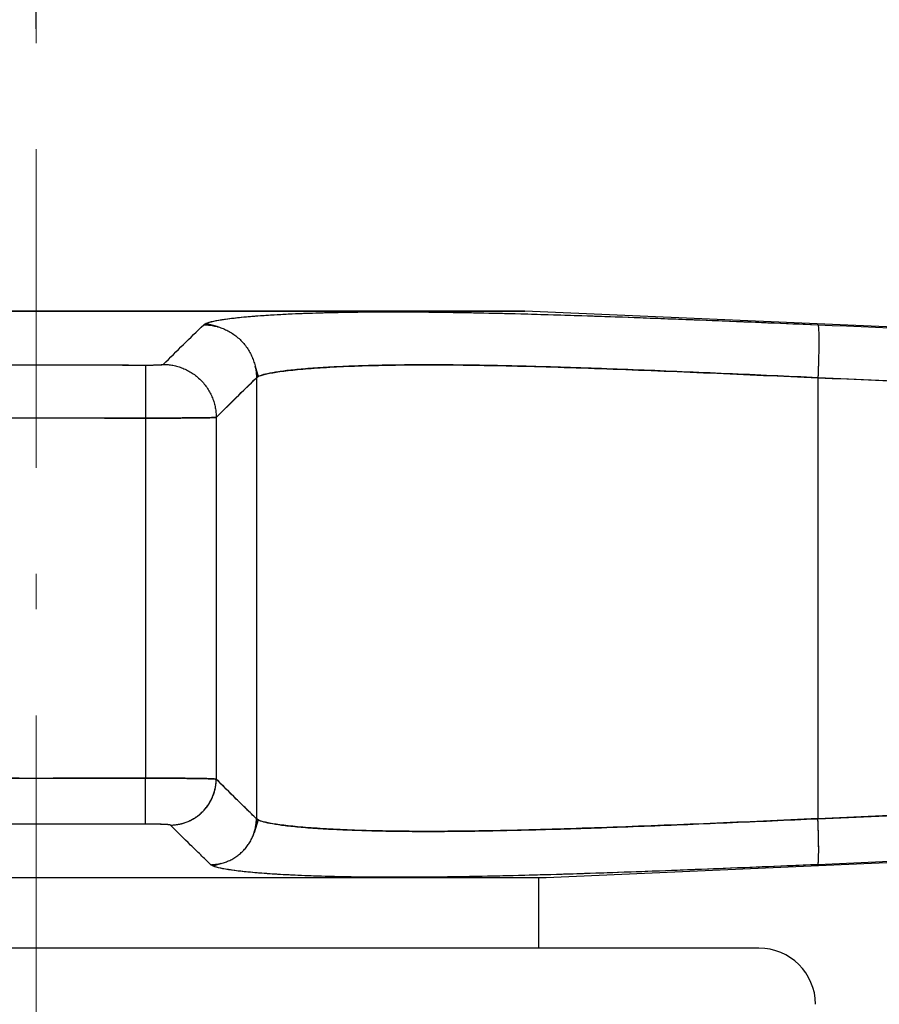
# Model space of a CAD drawing. Header units: millimetres. Extents: x 18 to 610, y -123 to 280.
# Tile 47 of 53: x 459 to 471, y 227 to 241. Entities that reach past the tile are written whole.
import ezdxf

# ---------------------------------------------------------------- set-up
doc = ezdxf.new("R2010")
doc.units = ezdxf.units.MM
doc.linetypes.add('CENTER', pattern=[8, 4.5, -1.5, 0.5, -1.5])
doc.linetypes.add('SOLID', pattern=[0])
doc.styles.add('Arial', font='Arial.ttf', dxfattribs={"height": 5})
doc.dimstyles.get("Standard").update_dxf_attribs({"dimtxt": 5, "dimasz": 5, "dimexe": 0.18, "dimexo": 0.0625, "dimgap": 0.09, "dimtad": 0, "dimtih": 1, "dimtoh": 1, "dimdec": 4, "dimzin": 0, "dimdsep": 46, "dimtxsty": 'Arial', "dimcen": 0.09, "dimadec": 0, "dimazin": 0, "dimtfac": 1, "dimtdec": 4, "dimtofl": 0, "dimtmove": 0, "dimatfit": 3, "dimfxl": 0, "dimtolj": 1, "dimtzin": 0, "dimarcsym": 0})

# ---------------------------------------------------------------- blocks, each defined once
blk = doc.blocks.new('*D3')
at = {"color": 0, "lineweight": -2}
for p, q in [((459.026, 240.779), (459.026, 272.487)), ((591.026, 221.99), (591.026, 272.487)), ((464.026, 271.087), (586.026, 271.087))]:
    blk.add_line(p, q, dxfattribs=at)
at = {"color": 0}
for points in [[(464.026, 271.921), (464.026, 270.254), (459.026, 271.087)], [(586.026, 270.254), (586.026, 271.921), (591.026, 271.087)]]:
    blk.add_solid(points, dxfattribs=at)
at = {"layer": 'Defpoints', "color": 0}
for p in [(591.026, 271.087), (459.026, 240.779), (591.026, 221.99)]:
    blk.add_point(p, dxfattribs=at)
at = {"color": 0, "lineweight": 9, "insert": (524.082, 276.14), "char_height": 5, "attachment_point": 5, "style": 'Arial'}
blk.add_mtext('\\A1;132.0', dxfattribs=at)
blk = doc.blocks.new('BlockOfViews_1')
at = {"linetype": 'SOLID', "lineweight": 30}
for p, q in [((483.309, 236.032, -4.51), (465.926, 236.791, -4.51)), ((461.581, 236.573, 6.495), (461.422, 236.617, 6.11)), ((461.422, 236.617, 6.11), (461.581, 236.573, 6.495)), ((461.598, 236.568, 6.537), (461.587, 236.571, 6.51)), ((461.587, 236.571, 6.51), (461.598, 236.568, 6.537)), ((462.083, 236.124, 6.539), (462.086, 236.116, 6.527)), ((462.086, 236.116, 6.527), (462.083, 236.124, 6.539)), ((462.116, 236.016, 6.374), (462.161, 235.867, 6.146)), ((462.161, 235.867, 6.146), (462.116, 236.016, 6.374)), ((462.136, 235.85, 6.53), (461.568, 235.29, 19.534)), ((462.136, 235.85, 6.53), (462.136, 229.62, 6.53)), ((483.07, 235.29, -1.968), (470.066, 235.85, -1.4)), ((470.066, 235.85, -1.4), (470.066, 229.62, -1.4)), ((460.569, 235.28, 20.49), (457.483, 235.28, 20.49)), ((460.569, 235.28, 20.49), (460.569, 230.192, 20.49)), ((461.568, 235.29, 19.534), (461.568, 230.179, 19.534)), ((457.483, 230.192, 20.49), (460.569, 230.192, 20.49)), ((461.568, 230.179, 19.534), (462.136, 229.62, 6.53)), ((470.066, 229.62, -1.4), (483.07, 230.179, -1.968)), ((462.103, 229.422, 6.466), (462.161, 229.602, 6.146)), ((462.161, 229.602, 6.146), (462.103, 229.422, 6.466)), ((466.226, 228.791, -4.51), (483.404, 229.541, -4.51)), ((462.09, 229.382, 6.538), (462.093, 229.39, 6.523)), ((462.093, 229.39, 6.523), (462.09, 229.382, 6.538)), ((461.729, 229.018, 6.537), (461.721, 229.015, 6.521)), ((461.721, 229.015, 6.521), (461.729, 229.018, 6.537)), ((461.521, 228.953, 6.115), (461.52, 228.953, 6.115)), ((461.52, 228.953, 6.115), (461.521, 228.953, 6.115)), ((461.633, 228.988, 6.342), (461.526, 228.955, 6.127)), ((461.526, 228.955, 6.127), (461.633, 228.988, 6.342)), ((466.126, 227.79, -4.51), (466.126, 228.791, -4.51))]:
    blk.add_line(p, q, dxfattribs=at)
at = {"color": 6, "linetype": 'CENTER', "lineweight": 9}
blk.add_lwpolyline([(459.026, 74.579), (459.026, 240.779)], dxfattribs=at)
at = {"linetype": 'SOLID', "lineweight": 30, "extrusion": (0, 1, 0)}
blk.add_arc((-459.026, -4.51, 236.791), 6.9, 0.001, 179.999, dxfattribs=at)
at = {"linetype": 'SOLID', "lineweight": 30, "extrusion": (0, -1, -1.75195e-15)}
blk.add_arc((459.026, -4.51, -236.791), 6.9, 0, 180, dxfattribs=at)
at = {"linetype": 'SOLID', "lineweight": 30, "extrusion": (0, 1, -8.39477e-16)}
blk.add_arc((-459.026, -4.51, 228.791), 7.2, 0, 180, dxfattribs=at)
at = {"linetype": 'SOLID', "lineweight": 30, "extrusion": (0, -1, 0)}
blk.add_arc((459.026, -4.51, -227.79), 10.207, 0, 180, dxfattribs=at)
at = {"linetype": 'SOLID', "lineweight": 30}
blk.add_arc((469.233, 226.99, -4.51), 0.8, 0.5002, 89.9993, dxfattribs=at)
for points, knots in [([(461.393, 236.599, 6.529), (461.418, 236.623, 5.97), (461.533, 236.657, 5.135), (461.84, 236.699, 4.057), (462.144, 236.726, 3.273), (462.52, 236.75, 2.519), (463.112, 236.774, 1.565), (464.015, 236.787, 0.479), (465.101, 236.774, -0.424), (466.055, 236.75, -1.016), (466.809, 236.726, -1.392), (467.593, 236.699, -1.696), (468.671, 236.657, -2.002), (469.506, 236.623, -2.118), (470.065, 236.599, -2.143)], [0, 0, 0, 0, 1.600006, 2.400337, 3.200989, 4.00207, 4.803581, 6.40589, 8.008198, 8.80971, 9.61079, 10.411442, 11.211774, 12.811779, 12.811779, 12.811779, 12.811779]), ([(461.393, 236.599, 6.529), (461.404, 236.609, 6.293), (461.423, 236.619, 6.058), (461.481, 236.638, 5.589), (461.519, 236.648, 5.356), (461.613, 236.666, 4.894), (461.669, 236.675, 4.665), (461.8, 236.693, 4.212), (461.874, 236.701, 3.989), (462.039, 236.717, 3.547), (462.13, 236.724, 3.329), (462.33, 236.738, 2.901), (462.438, 236.744, 2.691), (462.67, 236.756, 2.28), (462.794, 236.761, 2.079), (463.058, 236.769, 1.687), (463.198, 236.773, 1.496), (463.492, 236.778, 1.125), (463.645, 236.78, 0.945), (463.966, 236.782, 0.598), (464.134, 236.782, 0.43), (464.481, 236.78, 0.109), (464.661, 236.778, -0.045), (465.032, 236.773, -0.339), (465.223, 236.769, -0.478), (465.615, 236.761, -0.742), (465.816, 236.756, -0.866), (466.227, 236.744, -1.098), (466.437, 236.738, -1.206), (466.865, 236.724, -1.405), (467.083, 236.717, -1.497), (467.525, 236.701, -1.662), (467.748, 236.693, -1.736), (468.201, 236.675, -1.867), (468.43, 236.666, -1.923), (468.892, 236.648, -2.017), (469.125, 236.638, -2.055), (469.594, 236.619, -2.113), (469.829, 236.609, -2.132), (470.065, 236.599, -2.143)], [0, 0, 0, 0, 0.685109, 0.685109, 1.370217, 1.370217, 2.055326, 2.055326, 2.740435, 2.740435, 3.425543, 3.425543, 4.110652, 4.110652, 4.795761, 4.795761, 5.480869, 5.480869, 6.165978, 6.165978, 6.851087, 6.851087, 7.536196, 7.536196, 8.221304, 8.221304, 8.906413, 8.906413, 9.591522, 9.591522, 10.27663, 10.27663, 10.961739, 10.961739, 11.646848, 11.646848, 12.331956, 12.331956, 13.017065, 13.017065, 13.017065, 13.017065]), ([(460.821, 236.039, 19.534), (460.916, 236.133, 17.366), (461.106, 236.321, 13.032), (461.297, 236.507, 8.697), (461.393, 236.599, 6.529)], [0, 0, 0, 0, 6.51434, 13.028925, 13.028925, 13.028925, 13.028925]), ([(470.065, 236.599, -2.143), (472.233, 236.507, -2.239), (476.567, 236.321, -2.43), (480.902, 236.133, -2.62), (483.07, 236.039, -2.715)], [0, 0, 0, 0, 6.514585, 13.028925, 13.028925, 13.028925, 13.028925]), ([(457.481, 236.03, 19.773), (457.535, 236.03, 19.773), (457.59, 236.03, 19.773), (457.698, 236.03, 19.773), (457.752, 236.03, 19.773), (457.861, 236.031, 19.773), (457.915, 236.031, 19.773), (458.023, 236.031, 19.773), (458.078, 236.031, 19.773), (458.186, 236.031, 19.773), (458.24, 236.031, 19.773), (458.349, 236.031, 19.773), (458.403, 236.032, 19.773), (458.511, 236.032, 19.773), (458.565, 236.032, 19.773), (458.674, 236.032, 19.773), (458.728, 236.032, 19.773), (458.836, 236.032, 19.773), (458.891, 236.032, 19.773), (458.999, 236.032, 19.773), (459.053, 236.032, 19.773), (459.162, 236.032, 19.773), (459.216, 236.032, 19.773), (459.324, 236.032, 19.773), (459.378, 236.032, 19.773), (459.487, 236.032, 19.773), (459.541, 236.032, 19.773), (459.649, 236.032, 19.773), (459.704, 236.031, 19.773), (459.812, 236.031, 19.773), (459.866, 236.031, 19.773), (459.975, 236.031, 19.773), (460.029, 236.031, 19.773), (460.137, 236.031, 19.773), (460.191, 236.031, 19.773), (460.3, 236.03, 19.773), (460.354, 236.03, 19.773), (460.462, 236.03, 19.773), (460.517, 236.03, 19.773), (460.571, 236.03, 19.773)], [0, 0, 0, 0, 0.0122874, 0.0122874, 0.0245748, 0.0245748, 0.0368623, 0.0368623, 0.0491497, 0.0491497, 0.0614371, 0.0614371, 0.0737245, 0.0737245, 0.0860119, 0.0860119, 0.0982994, 0.0982994, 0.1105868, 0.1105868, 0.1228742, 0.1228742, 0.1351616, 0.1351616, 0.147449, 0.147449, 0.1597365, 0.1597365, 0.1720239, 0.1720239, 0.1843113, 0.1843113, 0.1965987, 0.1965987, 0.2088861, 0.2088861, 0.2211735, 0.2211735, 0.233461, 0.233461, 0.233461, 0.233461]), ([(460.571, 236.03, 19.773), (460.587, 236.03, 19.773), (460.611, 236.03, 19.771), (460.642, 236.03, 19.763), (460.664, 236.03, 19.755), (460.686, 236.031, 19.745), (460.707, 236.031, 19.733), (460.726, 236.032, 19.719), (460.744, 236.032, 19.704), (460.761, 236.033, 19.686), (460.775, 236.034, 19.667), (460.788, 236.035, 19.647), (460.799, 236.035, 19.626), (460.808, 236.036, 19.604), (460.817, 236.038, 19.573), (460.82, 236.039, 19.55), (460.821, 236.039, 19.534)], [0, 0, 0, 0, 0.12853, 0.192797, 0.257069, 0.321347, 0.385632, 0.449928, 0.514236, 0.578552, 0.642886, 0.707239, 0.771612, 0.83601, 0.900433, 1.029368, 1.029368, 1.029368, 1.029368]), ([(460.571, 236.03, 19.773), (460.578, 236.03, 19.773), (460.584, 236.03, 19.773), (460.598, 236.03, 19.771), (460.604, 236.03, 19.771), (460.618, 236.03, 19.768), (460.624, 236.03, 19.767), (460.637, 236.03, 19.764), (460.644, 236.03, 19.762), (460.656, 236.03, 19.758), (460.663, 236.03, 19.755), (460.675, 236.03, 19.75), (460.681, 236.031, 19.747), (460.693, 236.031, 19.741), (460.699, 236.031, 19.738), (460.71, 236.031, 19.73), (460.716, 236.031, 19.727), (460.726, 236.032, 19.719), (460.732, 236.032, 19.714), (460.742, 236.032, 19.706), (460.747, 236.032, 19.701), (460.756, 236.033, 19.691), (460.76, 236.033, 19.686), (460.769, 236.033, 19.676), (460.773, 236.034, 19.67), (460.78, 236.034, 19.659), (460.784, 236.034, 19.654), (460.791, 236.035, 19.642), (460.794, 236.035, 19.636), (460.8, 236.036, 19.624), (460.802, 236.036, 19.618), (460.807, 236.036, 19.606), (460.809, 236.037, 19.599), (460.813, 236.037, 19.586), (460.815, 236.037, 19.58), (460.817, 236.038, 19.567), (460.818, 236.038, 19.56), (460.82, 236.039, 19.547), (460.821, 236.039, 19.54), (460.821, 236.039, 19.534)], [0, 0, 0, 0, 0.00152552, 0.00152552, 0.00305104, 0.00305104, 0.00457656, 0.00457656, 0.00610209, 0.00610209, 0.00762761, 0.00762761, 0.00915313, 0.00915313, 0.01067865, 0.01067865, 0.01220417, 0.01220417, 0.01372969, 0.01372969, 0.01525521, 0.01525521, 0.01678074, 0.01678074, 0.01830626, 0.01830626, 0.01983178, 0.01983178, 0.0213573, 0.0213573, 0.02288282, 0.02288282, 0.02440834, 0.02440834, 0.02593386, 0.02593386, 0.02745939, 0.02745939, 0.02898491, 0.02898491, 0.02898491, 0.02898491]), ([(470.066, 235.85, -1.4), (469.85, 235.86, -1.391), (469.634, 235.87, -1.373), (469.205, 235.889, -1.321), (468.992, 235.899, -1.286), (468.568, 235.917, -1.2), (468.358, 235.926, -1.149), (467.942, 235.943, -1.03), (467.737, 235.952, -0.963), (467.332, 235.967, -0.812), (467.132, 235.975, -0.729), (466.741, 235.989, -0.547), (466.548, 235.995, -0.449), (466.172, 236.006, -0.237), (465.988, 236.011, -0.124), (465.629, 236.02, 0.116), (465.454, 236.023, 0.243), (465.115, 236.029, 0.511), (464.951, 236.031, 0.652), (464.634, 236.033, 0.945), (464.481, 236.033, 1.098), (464.187, 236.031, 1.415), (464.047, 236.029, 1.579), (463.779, 236.023, 1.918), (463.652, 236.02, 2.093), (463.412, 236.011, 2.452), (463.299, 236.006, 2.636), (463.087, 235.995, 3.012), (462.989, 235.989, 3.205), (462.807, 235.975, 3.596), (462.724, 235.967, 3.796), (462.573, 235.952, 4.201), (462.506, 235.943, 4.406), (462.387, 235.926, 4.822), (462.336, 235.917, 5.032), (462.25, 235.899, 5.456), (462.215, 235.889, 5.669), (462.163, 235.87, 6.098), (462.145, 235.86, 6.314), (462.136, 235.85, 6.53)], [0, 0, 0, 0, 0.08364, 0.08364, 0.16728, 0.16728, 0.250921, 0.250921, 0.334561, 0.334561, 0.418201, 0.418201, 0.501841, 0.501841, 0.585481, 0.585481, 0.669121, 0.669121, 0.752762, 0.752762, 0.836402, 0.836402, 0.920042, 0.920042, 1.003682, 1.003682, 1.087322, 1.087322, 1.170962, 1.170962, 1.254603, 1.254603, 1.338243, 1.338243, 1.421883, 1.421883, 1.505523, 1.505523, 1.589163, 1.589163, 1.589163, 1.589163]), ([(462.136, 235.85, 6.53), (462.158, 235.873, 6.017), (462.263, 235.908, 5.252), (462.542, 235.949, 4.264), (462.819, 235.977, 3.545), (463.162, 236.001, 2.855), (463.702, 236.025, 1.981), (464.525, 236.038, 0.989), (465.517, 236.025, 0.166), (466.391, 236.001, -0.374), (467.081, 235.977, -0.716), (467.8, 235.949, -0.994), (468.788, 235.908, -1.273), (469.553, 235.873, -1.378), (470.066, 235.85, -1.4)], [0, 0, 0, 0, 1.600006, 2.400337, 3.200989, 4.00207, 4.803581, 6.40589, 8.008198, 8.80971, 9.61079, 10.411442, 11.211774, 12.811779, 12.811779, 12.811779, 12.811779]), ([(461.568, 235.29, 19.534), (461.662, 235.384, 17.366), (461.852, 235.572, 13.032), (462.041, 235.758, 8.697), (462.136, 235.85, 6.53)], [0, 0, 0, 0, 6.51434, 13.028925, 13.028925, 13.028925, 13.028925]), ([(470.066, 235.85, -1.4), (472.233, 235.758, -1.495), (476.568, 235.572, -1.684), (480.902, 235.384, -1.873), (483.07, 235.29, -1.968)], [0, 0, 0, 0, 6.514585, 13.028925, 13.028925, 13.028925, 13.028925]), ([(460.569, 235.28, 20.49), (460.632, 235.28, 20.49), (460.728, 235.28, 20.481), (460.852, 235.281, 20.451), (460.942, 235.281, 20.419), (461.029, 235.281, 20.38), (461.112, 235.282, 20.332), (461.189, 235.282, 20.276), (461.262, 235.283, 20.213), (461.327, 235.284, 20.144), (461.386, 235.284, 20.069), (461.438, 235.285, 19.988), (461.481, 235.286, 19.903), (461.516, 235.287, 19.815), (461.552, 235.288, 19.692), (461.565, 235.289, 19.597), (461.568, 235.29, 19.534)], [0, 0, 0, 0, 0.12853, 0.192797, 0.257069, 0.321347, 0.385632, 0.449928, 0.514236, 0.578552, 0.642886, 0.707239, 0.771612, 0.83601, 0.900433, 1.029368, 1.029368, 1.029368, 1.029368]), ([(461.568, 235.29, 19.534), (461.567, 235.29, 19.56), (461.564, 235.29, 19.587), (461.558, 235.289, 19.64), (461.553, 235.289, 19.667), (461.543, 235.288, 19.719), (461.536, 235.288, 19.745), (461.521, 235.287, 19.796), (461.513, 235.287, 19.822), (461.494, 235.286, 19.872), (461.483, 235.286, 19.896), (461.46, 235.286, 19.944), (461.448, 235.285, 19.968), (461.421, 235.285, 20.015), (461.406, 235.285, 20.037), (461.376, 235.284, 20.081), (461.36, 235.284, 20.103), (461.326, 235.284, 20.144), (461.308, 235.283, 20.164), (461.271, 235.283, 20.203), (461.251, 235.283, 20.221), (461.211, 235.283, 20.257), (461.191, 235.282, 20.274), (461.148, 235.282, 20.306), (461.126, 235.282, 20.321), (461.08, 235.282, 20.35), (461.057, 235.281, 20.363), (461.009, 235.281, 20.388), (460.985, 235.281, 20.4), (460.936, 235.281, 20.421), (460.911, 235.281, 20.43), (460.86, 235.281, 20.447), (460.834, 235.281, 20.455), (460.782, 235.281, 20.468), (460.756, 235.281, 20.473), (460.703, 235.28, 20.482), (460.676, 235.28, 20.485), (460.622, 235.28, 20.489), (460.596, 235.28, 20.49), (460.569, 235.28, 20.49)], [0, 0, 0, 0, 0.080133, 0.080133, 0.160266, 0.160266, 0.240399, 0.240399, 0.320532, 0.320532, 0.400665, 0.400665, 0.480798, 0.480798, 0.560931, 0.560931, 0.641064, 0.641064, 0.721196, 0.721196, 0.801329, 0.801329, 0.881462, 0.881462, 0.961595, 0.961595, 1.041728, 1.041728, 1.121861, 1.121861, 1.201994, 1.201994, 1.282127, 1.282127, 1.36226, 1.36226, 1.442393, 1.442393, 1.522526, 1.522526, 1.522526, 1.522526]), ([(461.568, 230.179, 19.534), (461.565, 230.18, 19.597), (461.552, 230.181, 19.692), (461.516, 230.183, 19.815), (461.481, 230.184, 19.903), (461.438, 230.186, 19.988), (461.386, 230.187, 20.069), (461.327, 230.188, 20.144), (461.262, 230.189, 20.213), (461.189, 230.19, 20.276), (461.112, 230.19, 20.332), (461.029, 230.191, 20.38), (460.942, 230.192, 20.419), (460.852, 230.192, 20.451), (460.728, 230.192, 20.481), (460.632, 230.192, 20.49), (460.569, 230.192, 20.49)], [0, 0, 0, 0, 0.137189, 0.205746, 0.274281, 0.342797, 0.411296, 0.479778, 0.548248, 0.616711, 0.685165, 0.75361, 0.82205, 0.890485, 0.958917, 1.095776, 1.095776, 1.095776, 1.095776]), ([(460.569, 230.192, 20.49), (460.596, 230.192, 20.49), (460.622, 230.192, 20.489), (460.676, 230.192, 20.485), (460.703, 230.192, 20.482), (460.756, 230.192, 20.473), (460.782, 230.192, 20.468), (460.834, 230.192, 20.455), (460.86, 230.192, 20.447), (460.911, 230.192, 20.43), (460.936, 230.192, 20.421), (460.985, 230.191, 20.4), (461.009, 230.191, 20.388), (461.057, 230.191, 20.363), (461.08, 230.191, 20.35), (461.125, 230.19, 20.321), (461.148, 230.19, 20.306), (461.19, 230.19, 20.274), (461.211, 230.189, 20.257), (461.251, 230.189, 20.221), (461.271, 230.189, 20.203), (461.308, 230.188, 20.164), (461.326, 230.188, 20.144), (461.36, 230.187, 20.103), (461.376, 230.187, 20.081), (461.406, 230.186, 20.037), (461.421, 230.186, 20.015), (461.447, 230.185, 19.968), (461.46, 230.185, 19.945), (461.483, 230.184, 19.896), (461.494, 230.184, 19.872), (461.513, 230.183, 19.822), (461.521, 230.183, 19.796), (461.536, 230.182, 19.745), (461.543, 230.182, 19.719), (461.553, 230.181, 19.667), (461.558, 230.18, 19.64), (461.564, 230.18, 19.587), (461.567, 230.179, 19.56), (461.568, 230.179, 19.534)], [0, 0, 0, 0, 0.080482, 0.080482, 0.160963, 0.160963, 0.241445, 0.241445, 0.321926, 0.321926, 0.402408, 0.402408, 0.482889, 0.482889, 0.563371, 0.563371, 0.643853, 0.643853, 0.724334, 0.724334, 0.804816, 0.804816, 0.885297, 0.885297, 0.965779, 0.965779, 1.046261, 1.046261, 1.126742, 1.126742, 1.207224, 1.207224, 1.287705, 1.287705, 1.368187, 1.368187, 1.448668, 1.448668, 1.52915, 1.52915, 1.52915, 1.52915]), ([(462.136, 229.62, 6.53), (462.088, 229.665, 7.613), (462.017, 229.735, 9.239), (461.923, 229.828, 11.406), (461.781, 229.968, 14.657), (461.662, 230.085, 17.366), (461.568, 230.179, 19.534)], [0, 0, 0, 0, 3.257326, 4.885944, 6.514545, 13.028865, 13.028865, 13.028865, 13.028865]), ([(483.07, 230.179, -1.968), (480.902, 230.085, -1.873), (478.193, 229.968, -1.755), (474.942, 229.828, -1.613), (472.775, 229.735, -1.519), (471.149, 229.665, -1.448), (470.066, 229.62, -1.4)], [0, 0, 0, 0, 6.514319, 8.14292, 9.771538, 13.028865, 13.028865, 13.028865, 13.028865]), ([(470.066, 229.62, -1.4), (469.553, 229.596, -1.378), (468.788, 229.562, -1.273), (467.8, 229.522, -0.994), (467.081, 229.495, -0.717), (466.391, 229.472, -0.374), (465.735, 229.454, 0.031), (465.12, 229.443, 0.495), (464.55, 229.439, 1.014), (464.031, 229.443, 1.584), (463.567, 229.454, 2.199), (463.162, 229.472, 2.855), (462.819, 229.495, 3.545), (462.542, 229.522, 4.264), (462.263, 229.562, 5.252), (462.158, 229.596, 6.017), (462.136, 229.62, 6.53)], [0, 0, 0, 0, 1.591912, 2.388153, 3.184667, 3.981547, 4.778787, 5.576352, 6.374109, 7.171866, 7.969431, 8.766671, 9.563551, 10.360065, 11.156306, 12.748218, 12.748218, 12.748218, 12.748218]), ([(462.136, 229.62, 6.53), (462.145, 229.61, 6.314), (462.163, 229.6, 6.098), (462.215, 229.581, 5.669), (462.25, 229.572, 5.456), (462.336, 229.554, 5.032), (462.387, 229.545, 4.822), (462.506, 229.528, 4.406), (462.573, 229.52, 4.201), (462.724, 229.504, 3.796), (462.807, 229.497, 3.596), (462.989, 229.483, 3.204), (463.087, 229.477, 3.012), (463.299, 229.466, 2.635), (463.412, 229.461, 2.451), (463.653, 229.453, 2.092), (463.78, 229.449, 1.918), (464.047, 229.444, 1.579), (464.188, 229.442, 1.415), (464.481, 229.44, 1.098), (464.634, 229.44, 0.945), (464.951, 229.442, 0.652), (465.115, 229.444, 0.511), (465.454, 229.449, 0.244), (465.628, 229.453, 0.117), (465.987, 229.461, -0.124), (466.171, 229.466, -0.237), (466.548, 229.477, -0.449), (466.74, 229.483, -0.547), (467.132, 229.497, -0.729), (467.331, 229.504, -0.812), (467.737, 229.52, -0.963), (467.942, 229.528, -1.03), (468.358, 229.545, -1.149), (468.568, 229.554, -1.2), (468.991, 229.572, -1.286), (469.205, 229.581, -1.321), (469.634, 229.6, -1.373), (469.85, 229.61, -1.391), (470.066, 229.62, -1.4)], [0, 0, 0, 0, 0.083506, 0.083506, 0.167011, 0.167011, 0.250517, 0.250517, 0.334022, 0.334022, 0.417528, 0.417528, 0.501033, 0.501033, 0.584539, 0.584539, 0.668045, 0.668045, 0.75155, 0.75155, 0.835056, 0.835056, 0.918561, 0.918561, 1.002067, 1.002067, 1.085573, 1.085573, 1.169078, 1.169078, 1.252584, 1.252584, 1.336089, 1.336089, 1.419595, 1.419595, 1.5031, 1.5031, 1.586606, 1.586606, 1.586606, 1.586606]), ([(460.571, 229.543, 19.868), (460.516, 229.543, 19.868), (460.462, 229.543, 19.868), (460.354, 229.542, 19.868), (460.3, 229.542, 19.868), (460.191, 229.542, 19.868), (460.137, 229.542, 19.868), (460.029, 229.542, 19.868), (459.974, 229.542, 19.869), (459.866, 229.541, 19.869), (459.812, 229.541, 19.869), (459.703, 229.541, 19.869), (459.649, 229.541, 19.869), (459.541, 229.541, 19.869), (459.487, 229.541, 19.869), (459.378, 229.541, 19.869), (459.324, 229.541, 19.869), (459.216, 229.541, 19.869), (459.162, 229.541, 19.869), (459.053, 229.541, 19.869), (458.999, 229.541, 19.869), (458.891, 229.541, 19.869), (458.836, 229.541, 19.869), (458.728, 229.541, 19.869), (458.674, 229.541, 19.869), (458.565, 229.541, 19.869), (458.511, 229.541, 19.869), (458.403, 229.541, 19.869), (458.349, 229.541, 19.869), (458.24, 229.541, 19.869), (458.186, 229.541, 19.869), (458.078, 229.542, 19.869), (458.024, 229.542, 19.868), (457.915, 229.542, 19.868), (457.861, 229.542, 19.868), (457.753, 229.542, 19.868), (457.698, 229.542, 19.868), (457.59, 229.543, 19.868), (457.536, 229.543, 19.868), (457.482, 229.543, 19.868)], [0, 0, 0, 0, 0.0122372, 0.0122372, 0.0244744, 0.0244744, 0.0367116, 0.0367116, 0.0489489, 0.0489489, 0.0611861, 0.0611861, 0.0734233, 0.0734233, 0.0856605, 0.0856605, 0.0978977, 0.0978977, 0.1101349, 0.1101349, 0.1223721, 0.1223721, 0.1346094, 0.1346094, 0.1468466, 0.1468466, 0.1590838, 0.1590838, 0.171321, 0.171321, 0.1835582, 0.1835582, 0.1957954, 0.1957954, 0.2080327, 0.2080327, 0.2202699, 0.2202699, 0.2325071, 0.2325071, 0.2325071, 0.2325071]), ([(460.921, 229.529, 19.534), (460.92, 229.53, 19.556), (460.915, 229.532, 19.589), (460.903, 229.534, 19.632), (460.89, 229.535, 19.663), (460.875, 229.536, 19.693), (460.857, 229.537, 19.721), (460.836, 229.538, 19.747), (460.813, 229.539, 19.772), (460.788, 229.54, 19.794), (460.761, 229.541, 19.813), (460.732, 229.542, 19.83), (460.701, 229.542, 19.844), (460.67, 229.543, 19.855), (460.626, 229.543, 19.865), (460.593, 229.543, 19.868), (460.571, 229.543, 19.868)], [0, 0, 0, 0, 0.137189, 0.205746, 0.274281, 0.342797, 0.411296, 0.479778, 0.548248, 0.616711, 0.685165, 0.75361, 0.82205, 0.890485, 0.958917, 1.095776, 1.095776, 1.095776, 1.095776]), ([(460.921, 229.529, 19.534), (460.92, 229.53, 19.543), (460.919, 229.53, 19.552), (460.917, 229.531, 19.571), (460.916, 229.531, 19.58), (460.912, 229.532, 19.598), (460.909, 229.533, 19.608), (460.904, 229.533, 19.625), (460.901, 229.534, 19.634), (460.894, 229.535, 19.652), (460.891, 229.535, 19.66), (460.883, 229.536, 19.677), (460.878, 229.536, 19.686), (460.869, 229.537, 19.702), (460.864, 229.537, 19.71), (460.853, 229.538, 19.725), (460.848, 229.538, 19.733), (460.836, 229.538, 19.747), (460.83, 229.539, 19.754), (460.817, 229.539, 19.768), (460.81, 229.54, 19.774), (460.796, 229.54, 19.787), (460.788, 229.54, 19.793), (460.773, 229.541, 19.804), (460.766, 229.541, 19.809), (460.75, 229.541, 19.819), (460.742, 229.542, 19.824), (460.725, 229.542, 19.833), (460.716, 229.542, 19.837), (460.699, 229.542, 19.844), (460.69, 229.542, 19.847), (460.672, 229.543, 19.853), (460.663, 229.543, 19.856), (460.645, 229.543, 19.86), (460.636, 229.543, 19.862), (460.617, 229.543, 19.865), (460.608, 229.543, 19.866), (460.589, 229.543, 19.868), (460.58, 229.543, 19.868), (460.571, 229.543, 19.868)], [0, 0, 0, 0, 0.0278786, 0.0278786, 0.0557573, 0.0557573, 0.0836359, 0.0836359, 0.1115145, 0.1115145, 0.1393932, 0.1393932, 0.1672718, 0.1672718, 0.1951504, 0.1951504, 0.2230291, 0.2230291, 0.2509077, 0.2509077, 0.2787863, 0.2787863, 0.306665, 0.306665, 0.3345436, 0.3345436, 0.3624222, 0.3624222, 0.3903008, 0.3903008, 0.4181795, 0.4181795, 0.4460581, 0.4460581, 0.4739367, 0.4739367, 0.5018154, 0.5018154, 0.529694, 0.529694, 0.529694, 0.529694]), ([(461.492, 228.97, 6.529), (461.444, 229.016, 7.613), (461.373, 229.085, 9.239), (461.277, 229.178, 11.406), (461.134, 229.318, 14.657), (461.016, 229.435, 17.366), (460.921, 229.529, 19.534)], [0, 0, 0, 0, 3.257326, 4.885944, 6.514545, 13.028865, 13.028865, 13.028865, 13.028865]), ([(483.07, 229.529, -2.615), (480.902, 229.435, -2.52), (478.193, 229.318, -2.402), (474.942, 229.178, -2.259), (472.774, 229.085, -2.163), (471.149, 229.016, -2.092), (470.065, 228.97, -2.044)], [0, 0, 0, 0, 6.514319, 8.14292, 9.771538, 13.028865, 13.028865, 13.028865, 13.028865]), ([(470.065, 228.97, -2.044), (469.512, 228.947, -2.019), (468.687, 228.913, -1.905), (467.621, 228.872, -1.602), (466.845, 228.845, -1.302), (466.1, 228.822, -0.93), (465.392, 228.805, -0.491), (464.727, 228.793, 0.012), (464.11, 228.79, 0.574), (463.548, 228.793, 1.191), (463.045, 228.805, 1.856), (462.606, 228.822, 2.564), (462.234, 228.845, 3.309), (461.934, 228.872, 4.085), (461.631, 228.913, 5.151), (461.517, 228.947, 5.976), (461.492, 228.97, 6.529)], [0, 0, 0, 0, 1.591912, 2.388153, 3.184667, 3.981547, 4.778787, 5.576352, 6.374109, 7.171866, 7.969431, 8.766671, 9.563551, 10.360065, 11.156306, 12.748218, 12.748218, 12.748218, 12.748218]), ([(470.065, 228.97, -2.044), (469.832, 228.96, -2.033), (469.599, 228.951, -2.014), (469.135, 228.932, -1.957), (468.904, 228.922, -1.919), (468.447, 228.904, -1.825), (468.22, 228.895, -1.77), (467.772, 228.878, -1.641), (467.551, 228.87, -1.568), (467.115, 228.855, -1.405), (466.9, 228.847, -1.315), (466.477, 228.834, -1.118), (466.269, 228.828, -1.01), (465.862, 228.816, -0.781), (465.664, 228.811, -0.659), (465.276, 228.803, -0.398), (465.087, 228.8, -0.26), (464.721, 228.794, 0.03), (464.543, 228.793, 0.182), (464.2, 228.791, 0.499), (464.035, 228.791, 0.664), (463.718, 228.793, 1.007), (463.566, 228.794, 1.185), (463.276, 228.8, 1.551), (463.138, 228.803, 1.74), (462.877, 228.811, 2.128), (462.755, 228.816, 2.326), (462.526, 228.828, 2.733), (462.418, 228.834, 2.941), (462.221, 228.847, 3.364), (462.131, 228.855, 3.579), (461.968, 228.87, 4.015), (461.895, 228.878, 4.236), (461.766, 228.895, 4.684), (461.71, 228.904, 4.911), (461.617, 228.922, 5.368), (461.579, 228.932, 5.599), (461.522, 228.951, 6.063), (461.503, 228.96, 6.296), (461.492, 228.97, 6.529)], [0, 0, 0, 0, 0.676061, 0.676061, 1.352122, 1.352122, 2.028183, 2.028183, 2.704244, 2.704244, 3.380305, 3.380305, 4.056366, 4.056366, 4.732427, 4.732427, 5.408488, 5.408488, 6.084549, 6.084549, 6.76061, 6.76061, 7.436671, 7.436671, 8.112732, 8.112732, 8.788793, 8.788793, 9.464854, 9.464854, 10.140915, 10.140915, 10.816976, 10.816976, 11.493037, 11.493037, 12.169097, 12.169097, 12.845158, 12.845158, 12.845158, 12.845158])]:
    blk.add_open_spline(points, degree=3, knots=knots, dxfattribs=at)
for points, weights in [([(461.393, 236.599, 6.529), (462.134, 236.591, 6.561), (462.136, 235.85, 6.53)], [1, 0.710984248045, 1]), ([(461.393, 236.599, 6.529), (462.134, 236.591, 6.561), (462.136, 235.85, 6.53)], [1, 0.710984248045, 1]), ([(470.065, 236.599, -2.143), (470.097, 236.591, -1.402), (470.066, 235.85, -1.4)], [1, 0.710984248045, 1]), ([(470.065, 236.599, -2.143), (470.097, 236.591, -1.402), (470.066, 235.85, -1.4)], [1, 0.710984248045, 1]), ([(460.571, 236.03, 19.773), (460.571, 235.998, 20.49), (460.569, 235.28, 20.49)], [1, 0.722333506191, 1]), ([(460.571, 236.03, 19.773), (460.571, 235.998, 20.49), (460.569, 235.28, 20.49)], [1, 0.722333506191, 1]), ([(460.821, 236.039, 19.534), (461.566, 236.036, 19.566), (461.568, 235.29, 19.534)], [1, 0.708922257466, 1]), ([(460.821, 236.039, 19.534), (461.566, 236.036, 19.566), (461.568, 235.29, 19.534)], [1, 0.708922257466, 1]), ([(460.571, 229.543, 19.868), (460.57, 229.57, 20.49), (460.569, 230.192, 20.49)], [1, 0.722333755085, 1]), ([(460.571, 229.543, 19.868), (460.57, 229.57, 20.49), (460.569, 230.192, 20.49)], [1, 0.722333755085, 1]), ([(460.921, 229.529, 19.534), (461.567, 229.533, 19.562), (461.568, 230.179, 19.534)], [1, 0.708985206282, 1]), ([(461.024, 229.538, 19.538), (461.567, 229.629, 19.558), (461.568, 230.179, 19.534)], [0.942993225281, 0.741013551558, 1]), ([(461.492, 228.97, 6.529), (462.134, 228.978, 6.557), (462.136, 229.62, 6.53)], [1, 0.711111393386, 1]), ([(461.492, 228.97, 6.529), (462.134, 228.978, 6.557), (462.136, 229.62, 6.53)], [1, 0.711111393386, 1]), ([(470.065, 228.97, -2.044), (470.093, 228.978, -1.402), (470.066, 229.62, -1.4)], [1, 0.711111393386, 1]), ([(470.069, 228.98, -1.94), (470.089, 229.073, -1.401), (470.066, 229.62, -1.4)], [0.943312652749, 0.742967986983, 1])]:
    blk.add_rational_spline(points, weights, degree=2, dxfattribs=at)
for points in [[(457.481, 236.03, 19.773), (459.026, 236.034, 19.773), (460.571, 236.03, 19.773)], [(457.483, 235.28, 20.49), (459.026, 235.285, 20.49), (460.569, 235.28, 20.49)], [(460.569, 230.192, 20.49), (459.026, 230.188, 20.49), (457.483, 230.192, 20.49)], [(460.571, 229.543, 19.868), (459.026, 229.539, 19.869), (457.482, 229.543, 19.868)]]:
    blk.add_open_spline(points, degree=2, dxfattribs=at)

msp = doc.modelspace()

# ---------------------------------------------------------------- block references
msp.add_blockref('BlockOfViews_1', (0, 0))

# ---------------------------------------------------------------- dimensions: what is measured, and where the dimension line sits
at = {"lineweight": 9}
dim = msp.add_linear_dim(base=(591.026, 271.087), p1=(459.026, 240.779), p2=(591.026, 221.99), dimstyle='Standard', override={"dimtxt": 5, "dimasz": 5, "dimexe": 1.4, "dimexo": 0, "dimgap": 2.5, "dimtad": 1, "dimtih": 0, "dimtoh": 1, "dimdec": 1, "dimlfac": 1, "dimpost": '<>', "dimsah": 1, "dimse1": 0, "dimse2": 0, "dimtix": 1}, dxfattribs=at)
dim.commit()
dim.dimension.update_dxf_attribs({"geometry": '*D3', "text_midpoint": (524.082, 271.087), "dimtype": 160})

doc.saveas('drawing.dxf')
